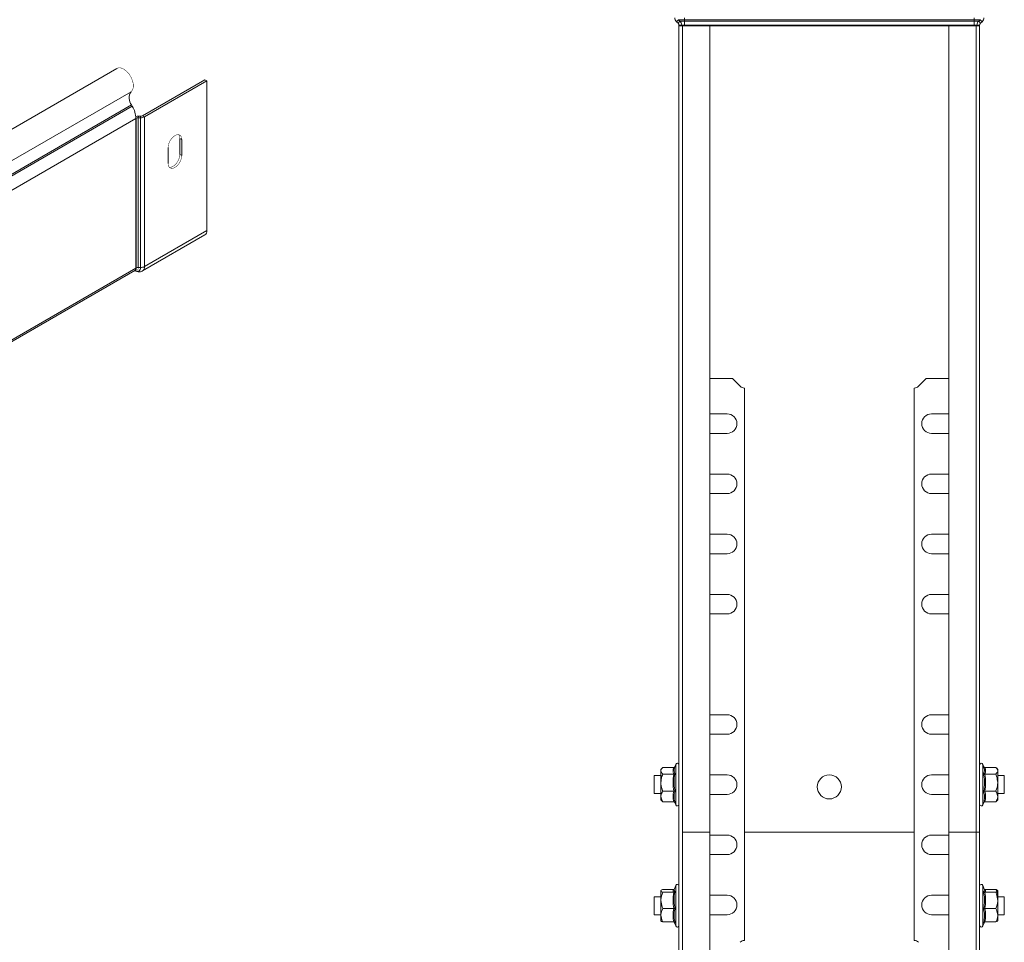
# Model space of a CAD drawing. Header units: millimetres. Extents: x 306 to 1436, y -1629 to 484.
# Tile 11 of 31: x 1058 to 1386, y -1151 to -844. Entities that reach past the tile are written whole.
import ezdxf

# ---------------------------------------------------------------- set-up
doc = ezdxf.new("R2010")
doc.units = ezdxf.units.MM
doc.linetypes.add('K5LT32768', pattern=[0])
doc.linetypes.add('K5LT32769', pattern=[0])

msp = doc.modelspace()

# ---------------------------------------------------------------- linework, layer by layer
at = {"color": 7, "linetype": 'K5LT32768', "lineweight": 15}
for p, q in [((1277.23, -844.12), (1276.62, -844.78)), ((1277.14, -845.26), (1276.62, -844.78)), ((1277.74, -844.59), (1277.14, -845.26)), ((1277.74, -844.59), (1277.23, -844.12)), ((1279.23, -844.12), (1277.23, -844.12)), ((1279.23, -844.59), (1277.74, -844.59)), ((1279.23, -844.12), (1279.23, -843.45)), ((1279.23, -844.59), (1279.23, -844.12)), ((1375.63, -844.12), (1279.23, -844.12)), ((1279.23, -845.92), (1279.23, -844.59)), ((1375.63, -844.59), (1279.23, -844.59)), ((1375.63, -844.12), (1375.63, -843.45)), ((1375.63, -844.59), (1375.63, -844.12)), ((1377.64, -844.12), (1375.63, -844.12)), ((1377.12, -844.59), (1375.63, -844.59)), ((1375.63, -845.92), (1375.63, -844.59)), ((1377.12, -844.59), (1377.64, -844.12)), ((1377.12, -844.59), (1377.73, -845.26)), ((1377.64, -844.12), (1378.24, -844.78)), ((1377.73, -845.26), (1378.24, -844.78)), ((1278.33, -845.92), (1277.43, -845.92)), ((1277.43, -846.13), (1277.43, -845.92)), ((1278.33, -846.13), (1277.43, -846.13)), ((1277.43, -846.13), (1277.43, -1114.13)), ((1277.43, -846.13), (1278.56, -846.13)), ((1278.33, -846.13), (1278.33, -845.92)), ((1279.23, -845.92), (1278.33, -845.92)), ((1278.56, -846.13), (1278.56, -1114.13)), ((1278.56, -846.13), (1287.66, -846.13)), ((1279.23, -846.13), (1279.23, -845.92)), ((1375.63, -845.92), (1279.23, -845.92)), ((1287.66, -1114.13), (1287.66, -846.13)), ((1367.21, -846.13), (1287.66, -846.13)), ((1367.21, -846.13), (1367.21, -1114.13)), ((1367.21, -846.13), (1376.31, -846.13)), ((1376.53, -845.92), (1375.63, -845.92)), ((1375.63, -846.13), (1375.63, -845.92)), ((1376.31, -1114.13), (1376.31, -846.13)), ((1376.31, -846.13), (1377.43, -846.13)), ((1376.53, -845.92), (1377.43, -845.92)), ((1376.53, -846.13), (1376.53, -845.92)), ((1377.43, -846.13), (1377.43, -845.92)), ((1377.43, -846.13), (1377.43, -1114.13)), ((1090.49, -860.31), (900.99, -969.71)), ((1099.02, -876.06), (1119.76, -864.09)), ((1099.66, -876.43), (1120.4, -864.45)), ((1119.76, -864.09), (1120.4, -864.45)), ((1120.4, -864.45), (1120.4, -914.21)), ((1095.37, -872.46), (905.87, -981.86)), ((1095.61, -872.9), (906.11, -982.29)), ((1095.37, -872.46), (1095.61, -872.9)), ((1096.78, -876.94), (907.28, -986.34)), ((1096.78, -876.94), (1096.93, -876.86)), ((1096.78, -876.94), (1096.78, -926.7)), ((1096.93, -876.86), (1096.93, -926.62)), ((1097.65, -876.19), (1097.6, -876.71)), ((1097.6, -876.71), (1097.6, -926.47)), ((1097.6, -876.71), (1098.3, -876.73)), ((1097.65, -876.19), (1098.35, -876.21)), ((1098.35, -876.21), (1098.3, -876.73)), ((1098.3, -876.73), (1098.3, -926.49)), ((1099.02, -876.06), (1099.66, -876.43)), ((1099.66, -876.43), (1099.66, -926.19)), ((1112.09, -883.96), (1111.45, -883.59)), ((1111.45, -883.59), (1111.45, -888.9)), ((1112.09, -883.96), (1112.09, -889.26)), ((1107.49, -891.92), (1107.49, -886.61)), ((1112.09, -889.26), (1111.45, -888.9)), ((1099, -927.65), (1119.74, -915.68)), ((1099.66, -926.19), (1120.4, -914.21)), ((1096.78, -926.7), (907.28, -1036.1)), ((1096.78, -926.7), (1096.93, -926.62)), ((1097.6, -926.47), (1098.3, -926.49)), ((907.28, -1036.71), (1096.41, -927.53)), ((1096.41, -927.53), (1096.55, -927.45)), ((1096.41, -927.53), (1096.5, -927.58)), ((1096.46, -927.55), (1096.5, -927.58)), ((1295.2, -963.38), (1287.66, -963.38)), ((1295.2, -963.38), (1297.79, -965.96)), ((1357.08, -965.96), (1359.66, -963.38)), ((1367.21, -963.38), (1359.66, -963.38)), ((1299.2, -1150.2), (1299.2, -966.55)), ((1355.66, -966.55), (1355.66, -1150.2)), ((1293.45, -975.13), (1287.66, -975.13)), ((1367.21, -975.13), (1361.41, -975.13)), ((1287.66, -981.63), (1293.45, -981.63)), ((1361.41, -981.63), (1367.21, -981.63)), ((1293.45, -995.13), (1287.66, -995.13)), ((1367.21, -995.13), (1361.41, -995.13)), ((1287.66, -1001.63), (1293.45, -1001.63)), ((1361.41, -1001.63), (1367.21, -1001.63)), ((1293.45, -1015.13), (1287.66, -1015.13)), ((1367.21, -1015.13), (1361.41, -1015.13)), ((1287.66, -1021.63), (1293.45, -1021.63)), ((1361.41, -1021.63), (1367.21, -1021.63)), ((1293.45, -1035.13), (1287.66, -1035.13)), ((1367.21, -1035.13), (1361.41, -1035.13)), ((1287.66, -1041.63), (1293.45, -1041.63)), ((1361.41, -1041.63), (1367.21, -1041.63)), ((1293.45, -1075.13), (1287.66, -1075.13)), ((1367.21, -1075.13), (1361.41, -1075.13)), ((1287.66, -1081.63), (1293.45, -1081.63)), ((1361.41, -1081.63), (1367.21, -1081.63)), ((1271.79, -1092.92), (1271.43, -1093.38)), ((1271.43, -1093.38), (1271.43, -1093.75)), ((1271.43, -1093.75), (1271.43, -1097.72)), ((1275.72, -1092.65), (1272.03, -1092.65)), ((1276.33, -1091.65), (1275.95, -1092.69)), ((1378.91, -1092.68), (1378.53, -1091.65)), ((1379.15, -1092.65), (1382.83, -1092.65)), ((1383.43, -1093.38), (1383.1, -1092.95)), ((1383.43, -1093.75), (1383.43, -1093.38)), ((1383.43, -1097.72), (1383.43, -1093.75)), ((1271.43, -1095.38), (1269.23, -1095.38)), ((1269.23, -1095.38), (1269.23, -1101.38)), ((1275.72, -1094.86), (1272.03, -1094.86)), ((1293.45, -1095.13), (1287.66, -1095.13)), ((1367.21, -1095.13), (1361.41, -1095.13)), ((1379.15, -1094.86), (1382.83, -1094.86)), ((1385.63, -1095.38), (1383.43, -1095.38)), ((1385.63, -1101.38), (1385.63, -1095.38)), ((1271.43, -1097.72), (1271.43, -1102.34)), ((1383.43, -1097.72), (1383.43, -1102.34)), ((1269.23, -1101.38), (1271.43, -1101.38)), ((1271.43, -1102.34), (1271.43, -1103.38)), ((1271.43, -1103.38), (1271.79, -1103.83)), ((1275.72, -1100.58), (1272.03, -1100.58)), ((1287.66, -1101.63), (1293.45, -1101.63)), ((1361.41, -1101.63), (1367.21, -1101.63)), ((1379.15, -1100.58), (1382.83, -1100.58)), ((1383.1, -1103.8), (1383.43, -1103.38)), ((1383.43, -1101.38), (1385.63, -1101.38)), ((1383.43, -1103.38), (1383.43, -1102.34)), ((1272.03, -1104.1), (1271.84, -1103.79)), ((1275.72, -1104.1), (1272.03, -1104.1)), ((1276.03, -1104.27), (1276.33, -1105.1)), ((1378.53, -1105.1), (1378.83, -1104.27)), ((1379.15, -1104.1), (1382.83, -1104.1)), ((1277.43, -1220.63), (1277.43, -1114.13)), ((1278.56, -1114.13), (1278.56, -1220.63)), ((1278.56, -1114.13), (1287.66, -1114.13)), ((1287.66, -1220.63), (1287.66, -1114.13)), ((1293.45, -1115.13), (1287.66, -1115.13)), ((1355.66, -1114.13), (1299.2, -1114.13)), ((1355.66, -1114.13), (1299.2, -1114.13)), ((1367.21, -1115.13), (1361.41, -1115.13)), ((1367.21, -1114.13), (1367.21, -1220.63)), ((1367.21, -1114.13), (1376.31, -1114.13)), ((1376.31, -1220.63), (1376.31, -1114.13)), ((1376.31, -1114.13), (1377.43, -1114.13)), ((1377.43, -1114.13), (1377.43, -1220.63)), ((1287.66, -1121.63), (1293.45, -1121.63)), ((1361.41, -1121.63), (1367.21, -1121.63)), ((1276.33, -1131.9), (1275.83, -1133.29)), ((1379.04, -1133.3), (1378.53, -1131.9)), ((1271.43, -1135.63), (1269.23, -1135.63)), ((1269.23, -1135.63), (1269.23, -1139.15)), ((1271.49, -1133.55), (1271.43, -1133.63)), ((1271.43, -1133.7), (1271.43, -1136.88)), ((1275.72, -1133.21), (1272.03, -1133.21)), ((1275.72, -1134.18), (1272.03, -1134.18)), ((1293.45, -1135.13), (1287.66, -1135.13)), ((1367.21, -1135.13), (1361.41, -1135.13)), ((1379.15, -1133.21), (1382.83, -1133.21)), ((1379.15, -1134.18), (1382.83, -1134.18)), ((1383.43, -1133.63), (1383.38, -1133.55)), ((1383.43, -1133.7), (1383.43, -1136.88)), ((1385.63, -1135.63), (1383.43, -1135.63)), ((1385.63, -1135.63), (1385.63, -1141.63)), ((1269.23, -1139.15), (1269.23, -1141.63)), ((1271.43, -1136.88), (1271.43, -1141.81)), ((1275.72, -1139.59), (1272.03, -1139.59)), ((1379.15, -1139.59), (1382.83, -1139.59)), ((1383.43, -1141.81), (1383.43, -1136.88)), ((1269.23, -1141.63), (1271.43, -1141.63)), ((1271.43, -1141.81), (1271.43, -1143.62)), ((1287.66, -1141.63), (1293.45, -1141.63)), ((1361.41, -1141.63), (1367.21, -1141.63)), ((1383.43, -1141.63), (1385.63, -1141.63)), ((1383.43, -1141.81), (1383.43, -1143.62)), ((1271.43, -1143.63), (1271.49, -1143.7)), ((1275.72, -1144.04), (1272.03, -1144.04)), ((1275.87, -1144.07), (1276.33, -1145.35)), ((1378.53, -1145.35), (1379, -1144.07)), ((1379.15, -1144.04), (1382.83, -1144.04))]:
    msp.add_line(p, q, dxfattribs=at)
at = {"color": 8, "linetype": 'K5LT32769', "lineweight": 15, "true_color": 0x808080}
for p, q in [((1095.24, -868.05), (906.45, -977.04)), ((1096.78, -876.78), (1096.93, -876.86)), ((1096.41, -927.53), (1096.46, -927.55)), ((1096.46, -927.55), (1096.41, -927.53)), ((1276.33, -1105.1), (1276.33, -1091.65)), ((1378.53, -1091.65), (1378.53, -1097.49)), ((1378.53, -1097.49), (1378.53, -1105.1)), ((1276.33, -1145.35), (1276.33, -1131.9)), ((1378.53, -1131.9), (1378.53, -1145.35))]:
    msp.add_line(p, q, dxfattribs=at)
at = {"color": 7, "linetype": 'K5LT32768', "const_width": 0.15}
for points in [[(1090.49, -860.31), (1090.97, -860.13), (1091.79, -860.15), (1092.7, -860.49), (1093.61, -861.15), (1094.45, -862.05), (1095.15, -863.13), (1095.66, -864.3), (1095.94, -865.47), (1095.96, -866.54), (1095.72, -867.43), (1095.24, -868.05)], [(1107.49, -886.61), (1107.63, -885.62), (1108.03, -884.59), (1108.64, -883.65), (1109.39, -882.9), (1110.19, -882.44), (1110.94, -882.32), (1111.55, -882.56), (1111.95, -883.13), (1112.09, -883.96)], [(1111.07, -882.34), (1111.31, -882.76), (1111.45, -883.59)], [(1112.09, -889.26), (1111.95, -890.25), (1111.55, -891.28), (1110.94, -892.23), (1110.19, -892.97), (1109.39, -893.43), (1108.64, -893.55), (1108.03, -893.31), (1107.63, -892.74), (1107.49, -891.92)], [(1111.45, -888.9), (1111.31, -889.88), (1110.92, -890.91), (1110.3, -891.86), (1109.55, -892.61), (1108.76, -893.07), (1108.01, -893.18), (1107.88, -893.17)]]:
    msp.add_lwpolyline(points, dxfattribs=at)
at = {"color": 8, "linetype": 'K5LT32769', "true_color": 0x808080, "const_width": 0.15}
msp.add_lwpolyline([(1097.6, -926.47), (1097.58, -926.79), (1097.49, -927.06), (1097.35, -927.28), (1097.17, -927.43), (1096.95, -927.51), (1096.69, -927.52), (1096.48, -927.48)], dxfattribs=at)
at = {"color": 7, "linetype": 'K5LT32768', "lineweight": 15}
msp.add_circle((1327.43, -1099.13), 4, dxfattribs=at)
for centre, radius, start, end in [((1277.83, -843.45), 1.8, 180, 227.6859), ((1276.53, -845.92), 1.8, 0, 47.6859), ((1378.33, -845.92), 1.8, 132.3141, 180), ((1377.03, -843.45), 1.8, 312.3141, 0), ((1276.53, -845.92), 0.9, 0, 47.6859), ((1378.33, -845.92), 0.9, 132.3141, 180), ((1098.3, -870.17), 3.72, 145.2363, 218.0457), ((1088.2, -877.23), 8.59, 1.8772, 30.283), ((1097.55, -879.14), 2.95, 88.2216, 105.9061), ((1097.54, -878.03), 1.32, 87.2892, 117.8989), ((1098.43, -874.1), 2.63, 267.2899, 297.8981), ((1098.41, -874.89), 1.32, 267.289, 297.8989), ((1118.87, -914.4), 1.54, 304.1559, 7.1563), ((1095.93, -926.81), 0.86, 303.9457, 7.3665), ((1097.18, -926.67), 1.14, 230.7967, 9.214), ((1097.54, -927.79), 1.32, 87.2892, 117.8989), ((1098.43, -923.86), 2.63, 267.2899, 297.8981), ((1299.2, -964.55), 2, 225, 270), ((1355.66, -964.55), 2, 270, 315), ((1293.45, -978.38), 3.25, 270, 90), ((1361.41, -978.38), 3.25, 90, 270), ((1293.45, -998.38), 3.25, 270, 90), ((1361.41, -998.38), 3.25, 90, 270), ((1293.45, -1018.38), 3.25, 270, 90), ((1361.41, -1018.38), 3.25, 90, 270), ((1293.45, -1038.38), 3.25, 270, 90), ((1361.41, -1038.38), 3.25, 90, 270), ((1293.45, -1078.38), 3.25, 270, 90), ((1361.41, -1078.38), 3.25, 90, 270), ((1276.87, -1091.84), 0.567, 0, 160), ((1378, -1091.84), 0.567, 20, 180), ((1293.45, -1098.38), 3.25, 270, 90), ((1361.41, -1098.38), 3.25, 90, 270), ((1276.87, -1104.91), 0.567, 200, 0), ((1378, -1104.91), 0.567, 180, 340), ((1293.45, -1118.38), 3.25, 270, 90), ((1361.41, -1118.38), 3.25, 90, 270), ((1276.87, -1132.09), 0.567, 0, 160), ((1378, -1132.09), 0.567, 20, 180), ((1293.45, -1138.38), 3.25, 270, 90), ((1361.41, -1138.38), 3.25, 90, 270), ((1276.87, -1145.16), 0.567, 200, 0), ((1378, -1145.16), 0.567, 180, 340), ((1299.2, -1152.2), 2, 90, 135), ((1355.66, -1152.2), 2, 45, 90)]:
    msp.add_arc(centre, radius, start, end, dxfattribs=at)
at = {"color": 8, "linetype": 'K5LT32769', "lineweight": 15, "true_color": 0x808080}
for centre, radius, start, end in [((1096.07, -926.73), 0.861, 303.6538, 7.302), ((1098.05, -926.34), 1.61, 306.0378, 5.5906)]:
    msp.add_arc(centre, radius, start, end, dxfattribs=at)
at = {"color": 7, "linetype": 'K5LT32768', "lineweight": 15}
for points, knots in [([(1096.5, -927.58), (1096.7, -927.68), (1097.16, -927.91), (1097.92, -927.99), (1098.59, -927.9), (1098.9, -927.68), (1098.98, -927.61)], [0, 0, 0, 0, 0.263391, 0.572512, 0.877195, 1, 1, 1, 1]), ([(1272.03, -1092.65), (1271.76, -1092.98), (1271.45, -1093.34), (1271.43, -1093.71), (1271.43, -1093.75)], [0, 0, 0, 0, 0.896037, 1, 1, 1, 1]), ([(1271.43, -1093.75), (1271.51, -1094.06), (1271.61, -1094.43), (1271.96, -1094.79), (1272.03, -1094.86)], [0, 0, 0, 0, 0.801462, 1, 1, 1, 1]), ([(1275.72, -1094.86), (1275.59, -1094.49), (1275.32, -1093.76), (1275.58, -1093.02), (1275.72, -1092.65)], [0, 0, 0, 0, 0.492149, 1, 1, 1, 1]), ([(1275.72, -1092.65), (1275.76, -1092.65), (1275.84, -1092.64), (1275.94, -1092.57), (1276.01, -1092.52), (1276.03, -1092.48), (1276.03, -1092.48)], [0, 0, 0, 0, 0.31807, 0.634857, 0.986431, 1, 1, 1, 1]), ([(1275.96, -1092.7), (1275.87, -1093.05), (1275.68, -1093.73), (1275.96, -1094.37), (1276.09, -1094.68)], [0, 0, 0, 0, 0.524009, 1, 1, 1, 1]), ([(1379.15, -1092.65), (1379.11, -1092.65), (1379.03, -1092.64), (1378.92, -1092.57), (1378.86, -1092.52), (1378.83, -1092.48), (1378.83, -1092.48)], [0, 0, 0, 0, 0.318083, 0.634857, 0.986449, 1, 1, 1, 1]), ([(1379.15, -1092.65), (1379.28, -1093.01), (1379.55, -1093.75), (1379.28, -1094.48), (1379.15, -1094.86)], [0, 0, 0, 0, 0.492148, 1, 1, 1, 1]), ([(1383.43, -1093.75), (1383.35, -1093.45), (1383.25, -1093.07), (1382.9, -1092.72), (1382.83, -1092.65)], [0, 0, 0, 0, 0.801462, 1, 1, 1, 1]), ([(1382.83, -1094.86), (1383.11, -1094.53), (1383.42, -1094.17), (1383.43, -1093.79), (1383.43, -1093.75)], [0, 0, 0, 0, 0.896037, 1, 1, 1, 1]), ([(1272.03, -1094.86), (1271.94, -1095.1), (1271.59, -1096.01), (1271.5, -1097), (1271.43, -1097.72)], [0, 0, 0, 0, 0.263255, 1, 1, 1, 1]), ([(1275.72, -1100.58), (1275.59, -1099.64), (1275.32, -1097.73), (1275.58, -1095.83), (1275.72, -1094.86)], [0, 0, 0, 0, 0.492148, 1, 1, 1, 1]), ([(1276.09, -1094.68), (1276.09, -1094.68), (1276.08, -1094.7), (1276.03, -1094.75), (1275.94, -1094.81), (1275.84, -1094.85), (1275.76, -1094.85), (1275.72, -1094.86)], [0, 0, 0, 0, 0.007919, 0.26754, 0.5286, 0.763825, 1, 1, 1, 1]), ([(1276.09, -1094.68), (1276.05, -1094.91), (1275.84, -1096.09), (1275.69, -1098.12), (1275.97, -1099.88), (1276.09, -1100.69)], [0, 0, 0, 0, 0.118084, 0.592258, 1, 1, 1, 1]), ([(1378.77, -1100.69), (1378.81, -1100.46), (1379.02, -1099.28), (1379.17, -1097.26), (1378.9, -1095.49), (1378.77, -1094.68)], [0, 0, 0, 0, 0.118084, 0.592258, 1, 1, 1, 1]), ([(1379.15, -1094.86), (1379.11, -1094.85), (1379.03, -1094.85), (1378.92, -1094.81), (1378.83, -1094.75), (1378.79, -1094.7), (1378.77, -1094.68), (1378.77, -1094.68)], [0, 0, 0, 0, 0.236183, 0.471396, 0.732468, 0.992086, 1, 1, 1, 1]), ([(1379.15, -1094.86), (1379.28, -1095.79), (1379.55, -1097.7), (1379.28, -1099.61), (1379.15, -1100.58)], [0, 0, 0, 0, 0.492148, 1, 1, 1, 1]), ([(1382.83, -1094.86), (1382.92, -1095.1), (1383.27, -1096.01), (1383.36, -1097), (1383.43, -1097.72)], [0, 0, 0, 0, 0.263254, 1, 1, 1, 1]), ([(1271.43, -1097.72), (1271.44, -1097.86), (1271.46, -1098.81), (1271.72, -1099.77), (1272.02, -1100.55), (1272.03, -1100.58)], [0, 0, 0, 0, 0.148486, 0.96557, 1, 1, 1, 1]), ([(1383.43, -1097.72), (1383.43, -1097.86), (1383.41, -1098.81), (1383.15, -1099.77), (1382.84, -1100.55), (1382.83, -1100.58)], [0, 0, 0, 0, 0.148486, 0.965571, 1, 1, 1, 1]), ([(1272.03, -1100.58), (1271.76, -1101.1), (1271.45, -1101.68), (1271.43, -1102.28), (1271.43, -1102.34)], [0, 0, 0, 0, 0.896037, 1, 1, 1, 1]), ([(1271.43, -1102.34), (1271.51, -1102.82), (1271.61, -1103.42), (1271.96, -1103.99), (1272.03, -1104.1)], [0, 0, 0, 0, 0.801462, 1, 1, 1, 1]), ([(1275.72, -1104.1), (1275.59, -1103.52), (1275.32, -1102.35), (1275.58, -1101.18), (1275.72, -1100.58)], [0, 0, 0, 0, 0.492148, 1, 1, 1, 1]), ([(1276.09, -1100.69), (1276.09, -1100.69), (1276.08, -1100.67), (1276.03, -1100.64), (1275.94, -1100.61), (1275.84, -1100.58), (1275.76, -1100.58), (1275.72, -1100.58)], [0, 0, 0, 0, 0.007923, 0.267545, 0.528601, 0.763825, 1, 1, 1, 1]), ([(1276.09, -1100.69), (1276.05, -1100.83), (1275.84, -1101.55), (1275.69, -1102.79), (1275.97, -1103.88), (1276.09, -1104.39)], [0, 0, 0, 0, 0.118084, 0.592258, 1, 1, 1, 1]), ([(1379.15, -1100.58), (1379.11, -1100.58), (1379.03, -1100.58), (1378.92, -1100.61), (1378.83, -1100.64), (1378.79, -1100.67), (1378.77, -1100.69), (1378.77, -1100.69)], [0, 0, 0, 0, 0.236184, 0.471396, 0.732463, 0.992083, 1, 1, 1, 1]), ([(1378.77, -1104.39), (1378.81, -1104.24), (1379.02, -1103.51), (1379.17, -1102.26), (1378.9, -1101.19), (1378.77, -1100.69)], [0, 0, 0, 0, 0.118083, 0.592258, 1, 1, 1, 1]), ([(1379.15, -1100.58), (1379.28, -1101.16), (1379.55, -1102.33), (1379.28, -1103.5), (1379.15, -1104.1)], [0, 0, 0, 0, 0.492148, 1, 1, 1, 1]), ([(1383.43, -1102.34), (1383.35, -1101.86), (1383.25, -1101.25), (1382.9, -1100.69), (1382.83, -1100.58)], [0, 0, 0, 0, 0.801462, 1, 1, 1, 1]), ([(1382.83, -1104.1), (1383.11, -1103.58), (1383.42, -1103), (1383.43, -1102.4), (1383.43, -1102.34)], [0, 0, 0, 0, 0.896037, 1, 1, 1, 1]), ([(1276.09, -1104.39), (1276.09, -1104.39), (1276.08, -1104.35), (1276.03, -1104.27), (1275.94, -1104.17), (1275.84, -1104.11), (1275.76, -1104.1), (1275.72, -1104.1)], [0, 0, 0, 0, 0.007919, 0.267544, 0.528598, 0.763826, 1, 1, 1, 1]), ([(1276.09, -1104.39), (1276.04, -1104.3), (1275.98, -1104.18), (1275.97, -1104.07), (1275.96, -1104.05)], [0, 0, 0, 0, 0.823547, 1, 1, 1, 1]), ([(1378.77, -1104.39), (1378.77, -1104.39), (1378.79, -1104.35), (1378.83, -1104.27), (1378.92, -1104.17), (1379.03, -1104.11), (1379.11, -1104.1), (1379.15, -1104.1)], [0, 0, 0, 0, 0.007914, 0.267537, 0.528602, 0.763817, 1, 1, 1, 1]), ([(1383.08, -1103.79), (1383.06, -1103.82), (1383.02, -1103.93), (1382.91, -1104.03), (1382.83, -1104.1)], [0, 0, 0, 0, 0.314461, 1, 1, 1, 1]), ([(1272.03, -1133.21), (1271.94, -1133.25), (1271.59, -1133.41), (1271.5, -1133.57), (1271.43, -1133.7)], [0, 0, 0, 0, 0.263255, 1, 1, 1, 1]), ([(1271.43, -1133.7), (1271.44, -1133.72), (1271.46, -1133.88), (1271.72, -1134.04), (1272.02, -1134.17), (1272.03, -1134.18)], [0, 0, 0, 0, 0.148486, 0.96557, 1, 1, 1, 1]), ([(1272.03, -1134.18), (1271.76, -1134.97), (1271.45, -1135.86), (1271.43, -1136.79), (1271.43, -1136.88)], [0, 0, 0, 0, 0.896037, 1, 1, 1, 1]), ([(1275.72, -1134.18), (1275.59, -1134.02), (1275.32, -1133.7), (1275.58, -1133.38), (1275.72, -1133.21)], [0, 0, 0, 0, 0.492148, 1, 1, 1, 1]), ([(1275.72, -1139.59), (1275.59, -1138.7), (1275.32, -1136.9), (1275.58, -1135.09), (1275.72, -1134.18)], [0, 0, 0, 0, 0.492148, 1, 1, 1, 1]), ([(1275.87, -1133.18), (1275.86, -1133.18), (1275.81, -1133.21), (1275.76, -1133.21), (1275.72, -1133.21)], [0, 0, 0, 0, 0.242751, 1, 1, 1, 1]), ([(1276.09, -1133.95), (1276.09, -1133.95), (1276.08, -1133.98), (1276.03, -1134.05), (1275.94, -1134.12), (1275.84, -1134.17), (1275.76, -1134.17), (1275.72, -1134.18)], [0, 0, 0, 0, 0.007921, 0.267541, 0.528598, 0.763825, 1, 1, 1, 1]), ([(1276.09, -1133.95), (1276.05, -1134.17), (1275.84, -1135.29), (1275.69, -1137.21), (1275.97, -1138.87), (1276.09, -1139.64)], [0, 0, 0, 0, 0.118084, 0.592259, 1, 1, 1, 1]), ([(1378.77, -1133.95), (1378.81, -1133.91), (1379.02, -1133.73), (1379.17, -1133.51), (1379.04, -1133.33), (1379.03, -1133.31)], [0, 0, 0, 0, 0.18295, 0.917605, 1, 1, 1, 1]), ([(1378.77, -1139.64), (1378.81, -1139.42), (1379.02, -1138.31), (1379.17, -1136.39), (1378.9, -1134.72), (1378.77, -1133.95)], [0, 0, 0, 0, 0.118083, 0.592258, 1, 1, 1, 1]), ([(1379.15, -1134.18), (1379.11, -1134.17), (1379.03, -1134.17), (1378.92, -1134.12), (1378.83, -1134.05), (1378.79, -1133.98), (1378.77, -1133.95), (1378.77, -1133.95)], [0, 0, 0, 0, 0.236184, 0.471398, 0.732466, 0.992084, 1, 1, 1, 1]), ([(1379.15, -1133.21), (1379.11, -1133.21), (1379.05, -1133.21), (1379.01, -1133.18), (1379, -1133.18)], [0, 0, 0, 0, 0.757317, 1, 1, 1, 1]), ([(1379.15, -1133.21), (1379.28, -1133.37), (1379.55, -1133.69), (1379.28, -1134.01), (1379.15, -1134.18)], [0, 0, 0, 0, 0.492148, 1, 1, 1, 1]), ([(1379.15, -1134.18), (1379.28, -1135.06), (1379.55, -1136.87), (1379.28, -1138.67), (1379.15, -1139.59)], [0, 0, 0, 0, 0.492148, 1, 1, 1, 1]), ([(1382.83, -1133.21), (1382.92, -1133.25), (1383.27, -1133.41), (1383.36, -1133.57), (1383.43, -1133.7)], [0, 0, 0, 0, 0.263255, 1, 1, 1, 1]), ([(1382.83, -1133.21), (1383.11, -1133.87), (1383.42, -1134.6), (1383.43, -1135.36), (1383.43, -1135.44)], [0, 0, 0, 0, 0.896038, 1, 1, 1, 1]), ([(1383.43, -1133.7), (1383.43, -1133.72), (1383.41, -1133.88), (1383.15, -1134.04), (1382.84, -1134.17), (1382.83, -1134.18)], [0, 0, 0, 0, 0.148486, 0.96557, 1, 1, 1, 1]), ([(1383.43, -1136.88), (1383.35, -1136.14), (1383.25, -1135.21), (1382.9, -1134.35), (1382.83, -1134.18)], [0, 0, 0, 0, 0.801462, 1, 1, 1, 1]), ([(1271.43, -1136.88), (1271.51, -1137.63), (1271.61, -1138.55), (1271.96, -1139.42), (1272.03, -1139.59)], [0, 0, 0, 0, 0.801462, 1, 1, 1, 1]), ([(1272.03, -1139.59), (1271.76, -1140.24), (1271.45, -1140.97), (1271.43, -1141.73), (1271.43, -1141.81)], [0, 0, 0, 0, 0.896037, 1, 1, 1, 1]), ([(1275.72, -1144.04), (1275.59, -1143.31), (1275.32, -1141.82), (1275.58, -1140.34), (1275.72, -1139.59)], [0, 0, 0, 0, 0.492148, 1, 1, 1, 1]), ([(1276.09, -1139.64), (1276.09, -1139.64), (1276.08, -1139.63), (1276.03, -1139.62), (1275.94, -1139.6), (1275.84, -1139.59), (1275.76, -1139.59), (1275.72, -1139.59)], [0, 0, 0, 0, 0.007914, 0.267539, 0.528598, 0.763824, 1, 1, 1, 1]), ([(1378.77, -1139.64), (1378.77, -1139.64), (1378.79, -1139.63), (1378.83, -1139.62), (1378.92, -1139.6), (1379.03, -1139.59), (1379.11, -1139.59), (1379.15, -1139.59)], [0, 0, 0, 0, 0.007909, 0.267531, 0.528602, 0.763816, 1, 1, 1, 1]), ([(1379.15, -1139.59), (1379.28, -1140.32), (1379.55, -1141.8), (1379.28, -1143.28), (1379.15, -1144.04)], [0, 0, 0, 0, 0.492148, 1, 1, 1, 1]), ([(1382.83, -1139.59), (1383.11, -1138.79), (1383.42, -1137.9), (1383.43, -1136.98), (1383.43, -1136.88)], [0, 0, 0, 0, 0.896037, 1, 1, 1, 1]), ([(1383.43, -1141.81), (1383.35, -1141.2), (1383.25, -1140.44), (1382.9, -1139.73), (1382.83, -1139.59)], [0, 0, 0, 0, 0.801462, 1, 1, 1, 1]), ([(1271.43, -1141.81), (1271.51, -1142.42), (1271.61, -1143.18), (1271.96, -1143.9), (1272.03, -1144.04)], [0, 0, 0, 0, 0.801462, 1, 1, 1, 1]), ([(1276.09, -1139.64), (1276.05, -1139.82), (1275.84, -1140.72), (1275.69, -1142.3), (1275.97, -1143.67), (1276.09, -1144.31)], [0, 0, 0, 0, 0.118083, 0.592259, 1, 1, 1, 1]), ([(1378.77, -1144.31), (1378.81, -1144.13), (1379.02, -1143.21), (1379.17, -1141.62), (1378.9, -1140.27), (1378.77, -1139.64)], [0, 0, 0, 0, 0.118083, 0.592259, 1, 1, 1, 1]), ([(1382.83, -1144.04), (1383.11, -1143.38), (1383.42, -1142.65), (1383.43, -1141.89), (1383.43, -1141.81)], [0, 0, 0, 0, 0.896038, 1, 1, 1, 1]), ([(1271.43, -1143.55), (1271.44, -1143.58), (1271.46, -1143.74), (1271.72, -1143.9), (1272.02, -1144.03), (1272.03, -1144.04)], [0, 0, 0, 0, 0.148486, 0.96557, 1, 1, 1, 1]), ([(1275.72, -1144.04), (1275.76, -1144.04), (1275.84, -1144.05), (1275.94, -1144.11), (1276.03, -1144.2), (1276.08, -1144.27), (1276.09, -1144.31), (1276.09, -1144.31)], [0, 0, 0, 0, 0.236175, 0.471402, 0.732458, 0.992081, 1, 1, 1, 1]), ([(1378.77, -1144.31), (1378.77, -1144.31), (1378.79, -1144.27), (1378.83, -1144.2), (1378.92, -1144.11), (1379.03, -1144.05), (1379.11, -1144.04), (1379.15, -1144.04)], [0, 0, 0, 0, 0.007914, 0.267534, 0.528602, 0.763816, 1, 1, 1, 1]), ([(1383.43, -1143.55), (1383.43, -1143.58), (1383.41, -1143.74), (1383.15, -1143.9), (1382.84, -1144.03), (1382.83, -1144.04)], [0, 0, 0, 0, 0.148486, 0.96557, 1, 1, 1, 1])]:
    msp.add_open_spline(points, degree=3, knots=knots, dxfattribs=at)
at = {"color": 8, "linetype": 'K5LT32769', "lineweight": 15, "true_color": 0x808080}
for points, knots in [([(1378.77, -1094.68), (1378.81, -1094.59), (1379.02, -1094.15), (1379.17, -1093.48), (1378.95, -1092.9), (1378.87, -1092.7)], [0, 0, 0, 0, 0.13773, 0.690796, 1, 1, 1, 1]), ([(1275.89, -1133.31), (1275.84, -1133.39), (1275.72, -1133.62), (1275.95, -1133.82), (1276.09, -1133.95)], [0, 0, 0, 0, 0.368925, 1, 1, 1, 1])]:
    msp.add_open_spline(points, degree=3, knots=knots, dxfattribs=at)

doc.saveas('drawing.dxf')
